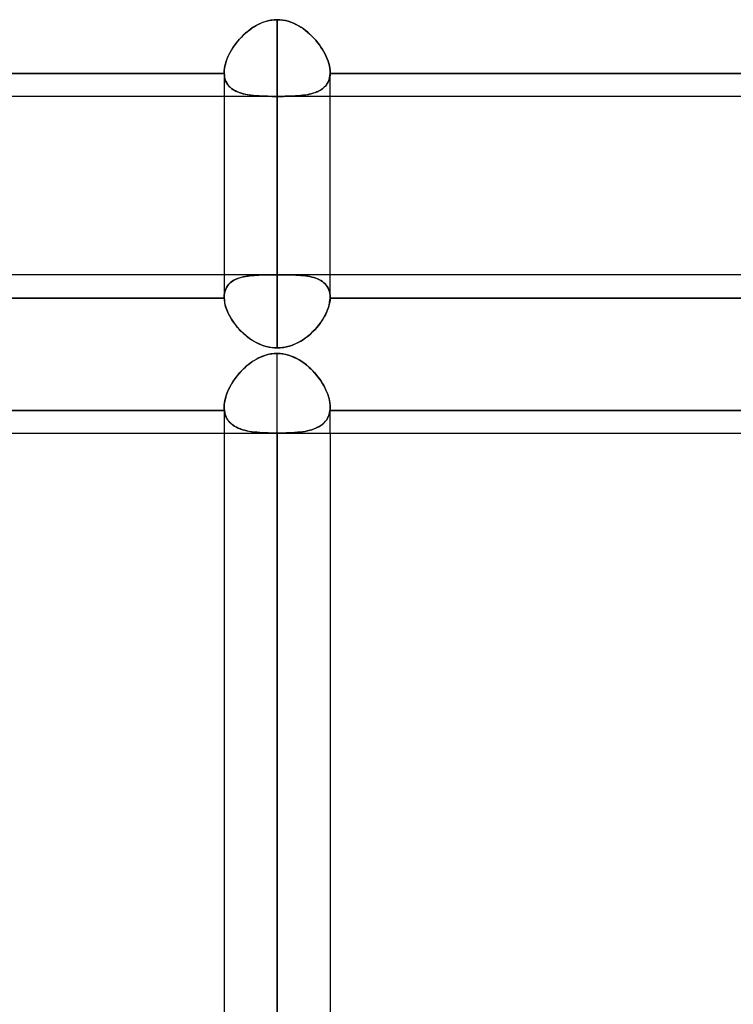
# Model space of a CAD drawing. Header units: millimetres. Extents: x -81 to 97, y -215 to 215.
# Tile 8 of 74: x 13 to 23, y -130 to -116. Entities that reach past the tile are written whole.
import ezdxf

# ---------------------------------------------------------------- set-up
doc = ezdxf.new("R2010")
doc.units = ezdxf.units.MM
doc.layers.add('MAIN-1', color=7, linetype='Continuous')
doc.layers.add('MAIN-2', color=7, linetype='Continuous')

msp = doc.modelspace()

# ---------------------------------------------------------------- linework, layer by layer
at = {"layer": 'MAIN-1'}
for p, q in [((25.256, -117.335), (1.716, -117.335)), ((15.694, -117.335), (15.694, -120.224)), ((16.456, -120.954), (16.456, -117.335)), ((17.219, -120.224), (17.219, -117.335)), ((15.694, -119.9), (8.419, -119.9)), ((24.494, -119.9), (17.219, -119.9)), ((15.694, -120.235), (8.419, -120.235)), ((15.694, -120.225), (15.694, -120.224)), ((15.694, -120.227), (15.694, -120.225)), ((15.694, -120.228), (15.694, -120.227)), ((15.694, -120.23), (15.694, -120.228)), ((15.694, -120.232), (15.694, -120.23)), ((15.694, -120.233), (15.694, -120.232)), ((15.694, -120.235), (15.694, -120.233)), ((15.696, -120.267), (15.694, -120.235)), ((15.701, -120.301), (15.696, -120.267)), ((15.709, -120.335), (15.701, -120.301)), ((15.719, -120.37), (15.709, -120.335)), ((17.2, -120.351), (17.19, -120.382)), ((17.207, -120.321), (17.2, -120.351)), ((17.213, -120.292), (17.207, -120.321)), ((17.217, -120.263), (17.213, -120.292)), ((17.219, -120.235), (17.217, -120.263)), ((17.219, -120.224), (17.219, -120.225)), ((17.219, -120.225), (17.219, -120.227)), ((17.219, -120.227), (17.219, -120.229)), ((17.219, -120.229), (17.219, -120.231)), ((17.219, -120.231), (17.219, -120.233)), ((17.219, -120.233), (17.219, -120.235)), ((24.494, -120.235), (17.219, -120.235)), ((15.731, -120.406), (15.719, -120.37)), ((15.746, -120.441), (15.731, -120.406)), ((15.764, -120.477), (15.746, -120.441)), ((15.783, -120.513), (15.764, -120.477)), ((17.15, -120.476), (17.133, -120.507)), ((17.165, -120.444), (17.15, -120.476)), ((17.178, -120.413), (17.165, -120.444)), ((17.19, -120.382), (17.178, -120.413)), ((15.805, -120.549), (15.783, -120.513)), ((15.828, -120.584), (15.805, -120.549)), ((15.854, -120.618), (15.828, -120.584)), ((15.881, -120.652), (15.854, -120.618)), ((17.051, -120.629), (17.027, -120.658)), ((17.074, -120.599), (17.051, -120.629)), ((17.095, -120.568), (17.074, -120.599)), ((17.115, -120.538), (17.095, -120.568)), ((17.133, -120.507), (17.115, -120.538)), ((15.91, -120.685), (15.881, -120.652)), ((15.94, -120.717), (15.91, -120.685)), ((15.973, -120.747), (15.94, -120.717)), ((16.006, -120.776), (15.973, -120.747)), ((16.041, -120.804), (16.006, -120.776)), ((16.917, -120.767), (16.887, -120.792)), ((16.947, -120.741), (16.917, -120.767)), ((16.974, -120.714), (16.947, -120.741)), ((17.001, -120.687), (16.974, -120.714)), ((17.027, -120.658), (17.001, -120.687)), ((16.078, -120.83), (16.041, -120.804)), ((16.116, -120.854), (16.078, -120.83)), ((16.155, -120.876), (16.116, -120.854)), ((16.196, -120.896), (16.155, -120.876)), ((16.237, -120.913), (16.196, -120.896)), ((16.279, -120.927), (16.237, -120.913)), ((16.648, -120.923), (16.61, -120.934)), ((16.685, -120.909), (16.648, -120.923)), ((16.721, -120.894), (16.685, -120.909)), ((16.756, -120.877), (16.721, -120.894)), ((16.79, -120.858), (16.756, -120.877)), ((16.824, -120.837), (16.79, -120.858)), ((16.856, -120.815), (16.824, -120.837)), ((16.887, -120.792), (16.856, -120.815)), ((16.323, -120.939), (16.279, -120.927)), ((16.367, -120.947), (16.323, -120.939)), ((16.412, -120.952), (16.367, -120.947)), ((16.456, -120.954), (16.412, -120.952)), ((16.495, -120.953), (16.456, -120.954)), ((16.534, -120.949), (16.495, -120.953)), ((16.572, -120.943), (16.534, -120.949)), ((16.61, -120.934), (16.572, -120.943)), ((25.256, -122.187), (1.716, -122.187)), ((15.694, -122.187), (15.694, -167.75)), ((16.456, -168.512), (16.456, -122.187)), ((17.219, -122.187), (17.219, -167.75))]:
    msp.add_line(p, q, dxfattribs=at)
at = {"layer": 'MAIN-2'}
for p, q in [((16.321, -116.244), (16.277, -116.257)), ((16.303, -116.249), (16.341, -116.239)), ((16.365, -116.235), (16.321, -116.244)), ((16.341, -116.239), (16.379, -116.233)), ((16.411, -116.229), (16.365, -116.235)), ((16.379, -116.233), (16.418, -116.229)), ((16.456, -116.227), (16.411, -116.229)), ((16.418, -116.229), (16.456, -116.227)), ((16.456, -116.227), (16.496, -116.229)), ((16.456, -119.9), (16.456, -116.227)), ((16.456, -116.227), (16.456, -119.9)), ((16.496, -116.229), (16.456, -116.227)), ((16.496, -116.229), (16.536, -116.233)), ((16.536, -116.233), (16.496, -116.229)), ((16.536, -116.233), (16.576, -116.24)), ((16.576, -116.24), (16.536, -116.233)), ((16.576, -116.24), (16.615, -116.25)), ((16.615, -116.25), (16.576, -116.24)), ((16.03, -116.396), (16.061, -116.372)), ((16.074, -116.362), (16.038, -116.39)), ((16.061, -116.372), (16.093, -116.349)), ((16.112, -116.336), (16.074, -116.362)), ((16.093, -116.349), (16.125, -116.328)), ((16.152, -116.312), (16.112, -116.336)), ((16.125, -116.328), (16.159, -116.308)), ((16.192, -116.291), (16.152, -116.312)), ((16.159, -116.308), (16.194, -116.29)), ((16.234, -116.272), (16.192, -116.291)), ((16.194, -116.29), (16.229, -116.274)), ((16.229, -116.274), (16.266, -116.26)), ((16.277, -116.257), (16.234, -116.272)), ((16.266, -116.26), (16.303, -116.249)), ((16.615, -116.25), (16.653, -116.262)), ((16.654, -116.263), (16.615, -116.25)), ((16.653, -116.262), (16.69, -116.277)), ((16.692, -116.278), (16.654, -116.263)), ((16.69, -116.277), (16.726, -116.294)), ((16.728, -116.295), (16.692, -116.278)), ((16.726, -116.294), (16.762, -116.313)), ((16.764, -116.314), (16.728, -116.295)), ((16.762, -116.313), (16.796, -116.334)), ((16.799, -116.335), (16.764, -116.314)), ((16.796, -116.334), (16.83, -116.356)), ((16.833, -116.358), (16.799, -116.335)), ((16.83, -116.356), (16.863, -116.381)), ((16.865, -116.382), (16.833, -116.358)), ((16.863, -116.381), (16.895, -116.406)), ((16.897, -116.408), (16.865, -116.382)), ((15.906, -116.516), (15.877, -116.551)), ((15.889, -116.536), (15.915, -116.506)), ((15.936, -116.483), (15.906, -116.516)), ((15.915, -116.506), (15.942, -116.477)), ((15.969, -116.45), (15.936, -116.483)), ((15.942, -116.477), (15.971, -116.448)), ((16.002, -116.419), (15.969, -116.45)), ((15.971, -116.448), (16, -116.421)), ((16, -116.421), (16.03, -116.396)), ((16.038, -116.39), (16.002, -116.419)), ((16.895, -116.406), (16.926, -116.434)), ((16.927, -116.435), (16.897, -116.408)), ((16.926, -116.434), (16.956, -116.463)), ((16.957, -116.463), (16.927, -116.435)), ((16.956, -116.463), (16.985, -116.493)), ((16.985, -116.493), (16.957, -116.463)), ((16.985, -116.493), (17.013, -116.524)), ((17.013, -116.523), (16.985, -116.493)), ((17.039, -116.555), (17.013, -116.523)), ((17.013, -116.524), (17.039, -116.555)), ((15.801, -116.659), (15.779, -116.697)), ((15.779, -116.698), (15.798, -116.664)), ((15.798, -116.664), (15.818, -116.632)), ((15.824, -116.623), (15.801, -116.659)), ((15.818, -116.632), (15.841, -116.599)), ((15.85, -116.586), (15.824, -116.623)), ((15.841, -116.599), (15.864, -116.567)), ((15.877, -116.551), (15.85, -116.586)), ((15.864, -116.567), (15.889, -116.536)), ((17.039, -116.555), (17.064, -116.588)), ((17.064, -116.587), (17.039, -116.555)), ((17.087, -116.621), (17.064, -116.587)), ((17.064, -116.588), (17.087, -116.621)), ((17.087, -116.621), (17.109, -116.655)), ((17.109, -116.655), (17.087, -116.621)), ((17.109, -116.655), (17.129, -116.689)), ((17.129, -116.689), (17.109, -116.655)), ((15.728, -116.81), (15.716, -116.847)), ((15.721, -116.831), (15.733, -116.798)), ((15.743, -116.772), (15.728, -116.81)), ((15.733, -116.798), (15.746, -116.764)), ((15.76, -116.734), (15.743, -116.772)), ((15.746, -116.764), (15.762, -116.731)), ((15.779, -116.697), (15.76, -116.734)), ((15.762, -116.731), (15.779, -116.698)), ((17.129, -116.689), (17.147, -116.723)), ((17.147, -116.723), (17.129, -116.689)), ((17.147, -116.723), (17.163, -116.758)), ((17.163, -116.758), (17.147, -116.723)), ((17.163, -116.758), (17.178, -116.792)), ((17.178, -116.792), (17.163, -116.758)), ((17.178, -116.792), (17.19, -116.826)), ((17.19, -116.826), (17.178, -116.792)), ((15.695, -116.955), (15.694, -116.989)), ((15.699, -116.92), (15.695, -116.955)), ((15.695, -116.958), (15.698, -116.928)), ((15.698, -116.928), (15.704, -116.896)), ((15.706, -116.884), (15.699, -116.92)), ((15.704, -116.896), (15.711, -116.864)), ((15.716, -116.847), (15.706, -116.884)), ((15.711, -116.864), (15.721, -116.831)), ((17.19, -116.826), (17.2, -116.86)), ((17.2, -116.86), (17.19, -116.826)), ((17.2, -116.86), (17.208, -116.893)), ((17.208, -116.893), (17.2, -116.86)), ((17.208, -116.893), (17.214, -116.926)), ((17.214, -116.926), (17.208, -116.893)), ((17.214, -116.926), (17.218, -116.957)), ((17.218, -116.958), (17.214, -116.926)), ((15.694, -117), (8.419, -117)), ((8.419, -117), (15.694, -117)), ((15.694, -116.989), (15.695, -116.958)), ((15.694, -116.99), (15.694, -116.989)), ((15.694, -116.989), (15.694, -116.99)), ((15.694, -116.989), (15.694, -117.335)), ((15.694, -116.992), (15.694, -116.99)), ((15.694, -116.99), (15.694, -116.992)), ((15.694, -116.993), (15.694, -116.992)), ((15.694, -116.992), (15.694, -116.993)), ((15.694, -116.995), (15.694, -116.993)), ((15.694, -116.993), (15.694, -116.995)), ((15.694, -116.996), (15.694, -116.995)), ((15.694, -116.995), (15.694, -116.996)), ((15.694, -116.998), (15.694, -116.996)), ((15.694, -116.996), (15.694, -116.998)), ((15.694, -117), (15.694, -116.998)), ((15.694, -116.998), (15.694, -117)), ((15.694, -117), (15.696, -117.027)), ((15.696, -117.031), (15.694, -117)), ((15.696, -117.027), (15.699, -117.053)), ((15.701, -117.061), (15.696, -117.031)), ((15.699, -117.053), (15.705, -117.078)), ((15.709, -117.089), (15.701, -117.061)), ((15.705, -117.078), (15.713, -117.101)), ((15.719, -117.115), (15.709, -117.089)), ((17.194, -117.116), (17.204, -117.089)), ((17.207, -117.078), (17.2, -117.102)), ((17.204, -117.089), (17.211, -117.061)), ((17.213, -117.053), (17.207, -117.078)), ((17.211, -117.061), (17.216, -117.031)), ((17.217, -117.027), (17.213, -117.053)), ((17.216, -117.031), (17.219, -117)), ((17.219, -117), (17.217, -117.027)), ((17.218, -116.957), (17.219, -116.988)), ((17.219, -116.988), (17.218, -116.958)), ((17.219, -116.988), (17.219, -116.99)), ((17.219, -116.99), (17.219, -116.988)), ((17.219, -117.335), (17.219, -116.989)), ((17.219, -116.99), (17.219, -116.992)), ((17.219, -116.992), (17.219, -116.99)), ((17.219, -116.992), (17.219, -116.994)), ((17.219, -116.994), (17.219, -116.992)), ((17.219, -116.994), (17.219, -116.996)), ((17.219, -116.996), (17.219, -116.994)), ((17.219, -116.996), (17.219, -116.998)), ((17.219, -116.998), (17.219, -116.996)), ((17.219, -116.998), (17.219, -117)), ((17.219, -117), (17.219, -116.998)), ((24.494, -117), (17.219, -117)), ((17.219, -117), (24.494, -117)), ((15.713, -117.101), (15.722, -117.124)), ((15.731, -117.14), (15.719, -117.115)), ((15.722, -117.124), (15.734, -117.145)), ((15.746, -117.163), (15.731, -117.14)), ((15.734, -117.145), (15.747, -117.165)), ((15.764, -117.185), (15.746, -117.163)), ((15.747, -117.165), (15.762, -117.183)), ((15.762, -117.183), (15.779, -117.2)), ((15.783, -117.204), (15.764, -117.185)), ((15.779, -117.2), (15.797, -117.216)), ((15.805, -117.222), (15.783, -117.204)), ((15.797, -117.216), (15.817, -117.231)), ((15.828, -117.238), (15.805, -117.222)), ((15.817, -117.231), (15.838, -117.244)), ((15.854, -117.253), (15.828, -117.238)), ((17.095, -117.231), (17.074, -117.245)), ((17.084, -117.239), (17.107, -117.222)), ((17.115, -117.217), (17.095, -117.231)), ((17.107, -117.222), (17.129, -117.205)), ((17.133, -117.201), (17.115, -117.217)), ((17.129, -117.205), (17.149, -117.185)), ((17.15, -117.184), (17.133, -117.201)), ((17.149, -117.185), (17.166, -117.164)), ((17.165, -117.165), (17.15, -117.184)), ((17.178, -117.145), (17.165, -117.165)), ((17.166, -117.164), (17.181, -117.141)), ((17.19, -117.124), (17.178, -117.145)), ((17.181, -117.141), (17.194, -117.116)), ((17.2, -117.102), (17.19, -117.124)), ((15.838, -117.244), (15.861, -117.256)), ((15.881, -117.266), (15.854, -117.253)), ((15.861, -117.256), (15.885, -117.267)), ((15.91, -117.277), (15.881, -117.266)), ((15.885, -117.267), (15.91, -117.277)), ((15.91, -117.277), (15.937, -117.286)), ((15.94, -117.287), (15.91, -117.277)), ((15.937, -117.286), (15.965, -117.294)), ((15.973, -117.296), (15.94, -117.287)), ((15.965, -117.294), (15.994, -117.3)), ((16.006, -117.303), (15.973, -117.296)), ((15.994, -117.3), (16.024, -117.306)), ((16.041, -117.309), (16.006, -117.303)), ((16.024, -117.306), (16.055, -117.311)), ((16.078, -117.315), (16.041, -117.309)), ((16.055, -117.311), (16.088, -117.316)), ((16.116, -117.319), (16.078, -117.315)), ((16.088, -117.316), (16.121, -117.319)), ((16.155, -117.322), (16.116, -117.319)), ((16.121, -117.319), (16.155, -117.322)), ((16.155, -117.322), (16.19, -117.325)), ((16.196, -117.325), (16.155, -117.322)), ((16.19, -117.325), (16.227, -117.327)), ((16.237, -117.327), (16.196, -117.325)), ((16.227, -117.327), (16.264, -117.328)), ((16.279, -117.329), (16.237, -117.327)), ((16.264, -117.328), (16.301, -117.329)), ((16.323, -117.33), (16.279, -117.329)), ((16.301, -117.329), (16.34, -117.33)), ((16.367, -117.331), (16.323, -117.33)), ((16.34, -117.33), (16.378, -117.331)), ((16.412, -117.331), (16.367, -117.331)), ((16.378, -117.331), (16.417, -117.331)), ((16.456, -117.331), (16.412, -117.331)), ((16.417, -117.331), (16.456, -117.331)), ((16.456, -117.331), (16.456, -120.954)), ((16.495, -117.331), (16.456, -117.331)), ((16.456, -117.331), (16.5, -117.331)), ((16.534, -117.331), (16.495, -117.331)), ((16.5, -117.331), (16.545, -117.331)), ((16.572, -117.33), (16.534, -117.331)), ((16.545, -117.331), (16.589, -117.33)), ((16.61, -117.329), (16.572, -117.33)), ((16.589, -117.33), (16.632, -117.329)), ((16.648, -117.328), (16.61, -117.329)), ((16.632, -117.329), (16.675, -117.327)), ((16.685, -117.327), (16.648, -117.328)), ((16.675, -117.327), (16.716, -117.325)), ((16.721, -117.325), (16.685, -117.327)), ((16.716, -117.325), (16.756, -117.322)), ((16.756, -117.322), (16.721, -117.325)), ((16.79, -117.319), (16.756, -117.322)), ((16.756, -117.322), (16.795, -117.319)), ((16.824, -117.316), (16.79, -117.319)), ((16.795, -117.319), (16.833, -117.315)), ((16.856, -117.312), (16.824, -117.316)), ((16.833, -117.315), (16.87, -117.31)), ((16.887, -117.307), (16.856, -117.312)), ((16.87, -117.31), (16.905, -117.303)), ((16.917, -117.301), (16.887, -117.307)), ((16.905, -117.303), (16.939, -117.296)), ((16.947, -117.294), (16.917, -117.301)), ((16.939, -117.296), (16.971, -117.287)), ((16.974, -117.286), (16.947, -117.294)), ((16.971, -117.287), (17.002, -117.277)), ((17.001, -117.278), (16.974, -117.286)), ((17.027, -117.268), (17.001, -117.278)), ((17.002, -117.277), (17.031, -117.266)), ((17.051, -117.257), (17.027, -117.268)), ((17.031, -117.266), (17.058, -117.253)), ((17.074, -117.245), (17.051, -117.257)), ((17.058, -117.253), (17.084, -117.239)), ((17.219, -119.9), (15.694, -119.9)), ((15.969, -119.929), (15.936, -119.938)), ((15.942, -119.936), (15.971, -119.929)), ((16.002, -119.923), (15.969, -119.929)), ((15.971, -119.929), (16, -119.923)), ((16, -119.923), (16.03, -119.918)), ((16.038, -119.917), (16.002, -119.923)), ((16.03, -119.918), (16.061, -119.914)), ((16.074, -119.913), (16.038, -119.917)), ((16.061, -119.914), (16.093, -119.911)), ((16.112, -119.909), (16.074, -119.913)), ((16.093, -119.911), (16.125, -119.908)), ((16.152, -119.906), (16.112, -119.909)), ((16.125, -119.908), (16.159, -119.906)), ((16.192, -119.904), (16.152, -119.906)), ((16.159, -119.906), (16.194, -119.904)), ((16.234, -119.903), (16.192, -119.904)), ((16.194, -119.904), (16.229, -119.903)), ((16.229, -119.903), (16.266, -119.902)), ((16.277, -119.902), (16.234, -119.903)), ((16.266, -119.902), (16.303, -119.901)), ((16.321, -119.901), (16.277, -119.902)), ((16.303, -119.901), (16.341, -119.901)), ((16.365, -119.9), (16.321, -119.901)), ((16.341, -119.901), (16.379, -119.9)), ((16.411, -119.9), (16.365, -119.9)), ((16.379, -119.9), (16.418, -119.9)), ((16.456, -119.9), (16.411, -119.9)), ((16.418, -119.9), (16.456, -119.9)), ((16.496, -119.9), (16.456, -119.9)), ((16.456, -119.9), (16.496, -119.9)), ((16.536, -119.9), (16.496, -119.9)), ((16.496, -119.9), (16.536, -119.9)), ((16.576, -119.901), (16.536, -119.9)), ((16.536, -119.9), (16.576, -119.901)), ((16.615, -119.901), (16.576, -119.901)), ((16.576, -119.901), (16.615, -119.901)), ((16.654, -119.902), (16.615, -119.901)), ((16.615, -119.901), (16.653, -119.902)), ((16.653, -119.902), (16.69, -119.903)), ((16.692, -119.903), (16.654, -119.902)), ((16.69, -119.903), (16.726, -119.904)), ((16.728, -119.904), (16.692, -119.903)), ((16.726, -119.904), (16.762, -119.906)), ((16.764, -119.906), (16.728, -119.904)), ((16.762, -119.906), (16.797, -119.909)), ((16.799, -119.909), (16.764, -119.906)), ((16.797, -119.909), (16.83, -119.912)), ((16.833, -119.912), (16.799, -119.909)), ((16.83, -119.912), (16.863, -119.916)), ((16.865, -119.916), (16.833, -119.912)), ((16.863, -119.916), (16.895, -119.92)), ((16.897, -119.92), (16.865, -119.916)), ((16.895, -119.92), (16.926, -119.926)), ((16.927, -119.926), (16.897, -119.92)), ((16.926, -119.926), (16.957, -119.932)), ((16.957, -119.933), (16.927, -119.926)), ((15.743, -120.058), (15.728, -120.081)), ((15.733, -120.074), (15.746, -120.054)), ((15.76, -120.037), (15.743, -120.058)), ((15.746, -120.054), (15.762, -120.035)), ((15.779, -120.018), (15.76, -120.037)), ((15.762, -120.035), (15.779, -120.018)), ((15.801, -120), (15.779, -120.018)), ((15.779, -120.018), (15.798, -120.002)), ((15.798, -120.002), (15.818, -119.988)), ((15.824, -119.984), (15.801, -120)), ((15.818, -119.988), (15.841, -119.975)), ((15.85, -119.97), (15.824, -119.984)), ((15.841, -119.975), (15.864, -119.963)), ((15.877, -119.958), (15.85, -119.97)), ((15.864, -119.963), (15.889, -119.953)), ((15.906, -119.947), (15.877, -119.958)), ((15.889, -119.953), (15.915, -119.944)), ((15.936, -119.938), (15.906, -119.947)), ((15.915, -119.944), (15.942, -119.936)), ((16.957, -119.932), (16.985, -119.94)), ((16.985, -119.94), (16.957, -119.933)), ((17.013, -119.949), (16.985, -119.94)), ((16.985, -119.94), (17.013, -119.949)), ((17.039, -119.959), (17.013, -119.949)), ((17.013, -119.949), (17.039, -119.959)), ((17.064, -119.971), (17.039, -119.959)), ((17.039, -119.959), (17.064, -119.971)), ((17.087, -119.984), (17.064, -119.971)), ((17.064, -119.971), (17.087, -119.984)), ((17.109, -119.998), (17.087, -119.984)), ((17.087, -119.984), (17.109, -119.998)), ((17.129, -120.014), (17.109, -119.998)), ((17.109, -119.998), (17.129, -120.014)), ((17.147, -120.031), (17.129, -120.014)), ((17.129, -120.014), (17.147, -120.031)), ((17.163, -120.05), (17.147, -120.031)), ((17.147, -120.031), (17.163, -120.05)), ((17.178, -120.07), (17.163, -120.05)), ((17.163, -120.05), (17.178, -120.071)), ((17.19, -120.092), (17.178, -120.07)), ((17.178, -120.071), (17.19, -120.092)), ((15.695, -120.192), (15.694, -120.224)), ((15.694, -120.224), (15.695, -120.195)), ((15.699, -120.162), (15.695, -120.192)), ((15.695, -120.195), (15.698, -120.169)), ((15.698, -120.169), (15.704, -120.143)), ((15.706, -120.133), (15.699, -120.162)), ((15.704, -120.143), (15.711, -120.119)), ((15.716, -120.106), (15.706, -120.133)), ((15.711, -120.119), (15.721, -120.096)), ((15.728, -120.081), (15.716, -120.106)), ((15.721, -120.096), (15.733, -120.074)), ((17.2, -120.116), (17.19, -120.092)), ((17.19, -120.092), (17.2, -120.116)), ((17.208, -120.141), (17.2, -120.116)), ((17.2, -120.116), (17.208, -120.141)), ((17.214, -120.167), (17.208, -120.141)), ((17.208, -120.141), (17.214, -120.167)), ((17.218, -120.195), (17.214, -120.167)), ((17.214, -120.167), (17.218, -120.195)), ((17.219, -120.224), (17.218, -120.195)), ((17.218, -120.195), (17.219, -120.224)), ((8.419, -120.235), (15.694, -120.235)), ((15.694, -120.224), (15.694, -120.225)), ((15.694, -120.225), (15.694, -120.227)), ((15.694, -120.227), (15.694, -120.228)), ((15.694, -120.228), (15.694, -120.23)), ((15.694, -120.23), (15.694, -120.232)), ((15.694, -120.232), (15.694, -120.233)), ((15.694, -120.233), (15.694, -120.235)), ((15.694, -120.235), (15.696, -120.263)), ((15.696, -120.263), (15.699, -120.292)), ((15.699, -120.292), (15.705, -120.321)), ((15.705, -120.321), (15.713, -120.351)), ((15.713, -120.351), (15.722, -120.381)), ((17.194, -120.37), (17.204, -120.335)), ((17.204, -120.335), (17.211, -120.301)), ((17.211, -120.301), (17.216, -120.267)), ((17.216, -120.267), (17.219, -120.235)), ((17.219, -120.225), (17.219, -120.224)), ((17.219, -120.227), (17.219, -120.225)), ((17.219, -120.229), (17.219, -120.227)), ((17.219, -120.231), (17.219, -120.229)), ((17.219, -120.233), (17.219, -120.231)), ((17.219, -120.235), (17.219, -120.233)), ((17.219, -120.235), (24.494, -120.235)), ((15.722, -120.381), (15.734, -120.412)), ((15.734, -120.412), (15.747, -120.444)), ((15.747, -120.444), (15.762, -120.475)), ((15.762, -120.475), (15.779, -120.506)), ((17.129, -120.514), (17.149, -120.478)), ((17.149, -120.478), (17.166, -120.442)), ((17.166, -120.442), (17.181, -120.406)), ((17.181, -120.406), (17.194, -120.37)), ((15.779, -120.506), (15.797, -120.537)), ((15.797, -120.537), (15.817, -120.567)), ((15.817, -120.567), (15.838, -120.598)), ((15.838, -120.598), (15.861, -120.628)), ((15.861, -120.628), (15.885, -120.657)), ((17.031, -120.653), (17.058, -120.619)), ((17.058, -120.619), (17.084, -120.585)), ((17.084, -120.585), (17.107, -120.549)), ((17.107, -120.549), (17.129, -120.514)), ((15.885, -120.657), (15.91, -120.686)), ((15.91, -120.686), (15.937, -120.713)), ((15.937, -120.713), (15.965, -120.74)), ((15.965, -120.74), (15.994, -120.766)), ((15.994, -120.766), (16.024, -120.791)), ((16.87, -120.805), (16.905, -120.777)), ((16.905, -120.777), (16.939, -120.748)), ((16.939, -120.748), (16.971, -120.718)), ((16.971, -120.718), (17.002, -120.686)), ((17.002, -120.686), (17.031, -120.653)), ((16.024, -120.791), (16.055, -120.814)), ((16.055, -120.814), (16.088, -120.836)), ((16.088, -120.836), (16.121, -120.857)), ((16.121, -120.857), (16.155, -120.876)), ((16.155, -120.876), (16.19, -120.893)), ((16.19, -120.893), (16.227, -120.909)), ((16.227, -120.909), (16.264, -120.922)), ((16.264, -120.922), (16.301, -120.934)), ((16.632, -120.928), (16.675, -120.913)), ((16.675, -120.913), (16.716, -120.896)), ((16.716, -120.896), (16.756, -120.877)), ((16.756, -120.877), (16.795, -120.855)), ((16.795, -120.855), (16.833, -120.831)), ((16.833, -120.831), (16.87, -120.805)), ((16.277, -121.062), (16.234, -121.078)), ((16.266, -121.066), (16.303, -121.054)), ((16.321, -121.05), (16.277, -121.062)), ((16.301, -120.934), (16.34, -120.942)), ((16.303, -121.054), (16.341, -121.045)), ((16.365, -121.04), (16.321, -121.05)), ((16.34, -120.942), (16.378, -120.949)), ((16.341, -121.045), (16.379, -121.038)), ((16.411, -121.035), (16.365, -121.04)), ((16.378, -120.949), (16.417, -120.953)), ((16.379, -121.038), (16.418, -121.034)), ((16.456, -121.033), (16.411, -121.035)), ((16.417, -120.953), (16.456, -120.954)), ((16.418, -121.034), (16.456, -121.033)), ((16.456, -120.954), (16.5, -120.952)), ((16.456, -121.033), (16.492, -121.034)), ((16.456, -166.988), (16.456, -121.033)), ((16.498, -121.034), (16.456, -121.033)), ((16.492, -121.034), (16.529, -121.038)), ((16.539, -121.039), (16.498, -121.034)), ((16.5, -120.952), (16.545, -120.947)), ((16.529, -121.038), (16.565, -121.044)), ((16.58, -121.047), (16.539, -121.039)), ((16.545, -120.947), (16.589, -120.939)), ((16.565, -121.044), (16.601, -121.052)), ((16.62, -121.058), (16.58, -121.047)), ((16.589, -120.939), (16.632, -120.928)), ((16.601, -121.052), (16.635, -121.062)), ((16.66, -121.071), (16.62, -121.058)), ((16.635, -121.062), (16.67, -121.075)), ((16, -121.228), (16.03, -121.202)), ((16.038, -121.196), (16.002, -121.226)), ((16.03, -121.202), (16.061, -121.178)), ((16.074, -121.168), (16.038, -121.196)), ((16.061, -121.178), (16.093, -121.155)), ((16.112, -121.142), (16.074, -121.168)), ((16.093, -121.155), (16.125, -121.134)), ((16.152, -121.118), (16.112, -121.142)), ((16.125, -121.134), (16.159, -121.114)), ((16.192, -121.097), (16.152, -121.118)), ((16.159, -121.114), (16.194, -121.096)), ((16.234, -121.078), (16.192, -121.097)), ((16.194, -121.096), (16.229, -121.08)), ((16.229, -121.08), (16.266, -121.066)), ((16.699, -121.087), (16.66, -121.071)), ((16.67, -121.075), (16.703, -121.089)), ((16.737, -121.105), (16.699, -121.087)), ((16.703, -121.089), (16.736, -121.105)), ((16.736, -121.105), (16.768, -121.122)), ((16.774, -121.126), (16.737, -121.105)), ((16.768, -121.122), (16.8, -121.142)), ((16.81, -121.148), (16.774, -121.126)), ((16.8, -121.142), (16.83, -121.162)), ((16.844, -121.172), (16.81, -121.148)), ((16.83, -121.162), (16.86, -121.184)), ((16.877, -121.198), (16.844, -121.172)), ((16.86, -121.184), (16.89, -121.208)), ((16.909, -121.225), (16.877, -121.198)), ((15.864, -121.375), (15.889, -121.344)), ((15.906, -121.324), (15.877, -121.359)), ((15.889, -121.344), (15.915, -121.313)), ((15.936, -121.29), (15.906, -121.324)), ((15.915, -121.313), (15.942, -121.284)), ((15.969, -121.257), (15.936, -121.29)), ((15.942, -121.284), (15.971, -121.255)), ((16.002, -121.226), (15.969, -121.257)), ((15.971, -121.255), (16, -121.228)), ((16.89, -121.208), (16.918, -121.233)), ((16.941, -121.254), (16.909, -121.225)), ((16.918, -121.233), (16.946, -121.259)), ((16.971, -121.284), (16.941, -121.254)), ((16.946, -121.259), (16.972, -121.286)), ((16.999, -121.315), (16.971, -121.284)), ((16.972, -121.286), (16.998, -121.314)), ((16.998, -121.314), (17.023, -121.343)), ((17.027, -121.348), (16.999, -121.315)), ((17.023, -121.343), (17.046, -121.372)), ((17.053, -121.382), (17.027, -121.348)), ((15.801, -121.469), (15.779, -121.507)), ((15.779, -121.508), (15.798, -121.474)), ((15.798, -121.474), (15.818, -121.441)), ((15.824, -121.431), (15.801, -121.469)), ((15.818, -121.441), (15.841, -121.408)), ((15.85, -121.395), (15.824, -121.431)), ((15.841, -121.408), (15.864, -121.375)), ((15.877, -121.359), (15.85, -121.395)), ((17.046, -121.372), (17.068, -121.402)), ((17.078, -121.416), (17.053, -121.382)), ((17.068, -121.402), (17.089, -121.433)), ((17.101, -121.452), (17.078, -121.416)), ((17.089, -121.433), (17.109, -121.464)), ((17.122, -121.488), (17.101, -121.452)), ((17.109, -121.464), (17.127, -121.496)), ((17.142, -121.524), (17.122, -121.488)), ((15.728, -121.622), (15.716, -121.66)), ((15.721, -121.644), (15.733, -121.61)), ((15.743, -121.584), (15.728, -121.622)), ((15.733, -121.61), (15.746, -121.576)), ((15.76, -121.545), (15.743, -121.584)), ((15.746, -121.576), (15.762, -121.542)), ((15.779, -121.507), (15.76, -121.545)), ((15.762, -121.542), (15.779, -121.508)), ((17.127, -121.496), (17.144, -121.528)), ((17.159, -121.56), (17.142, -121.524)), ((17.144, -121.528), (17.159, -121.56)), ((17.159, -121.56), (17.173, -121.592)), ((17.175, -121.597), (17.159, -121.56)), ((17.173, -121.592), (17.185, -121.623)), ((17.188, -121.633), (17.175, -121.597)), ((17.185, -121.623), (17.195, -121.655)), ((17.199, -121.669), (17.188, -121.633)), ((15.695, -121.772), (15.694, -121.807)), ((15.699, -121.735), (15.695, -121.772)), ((15.695, -121.776), (15.698, -121.744)), ((15.698, -121.744), (15.704, -121.711)), ((15.706, -121.698), (15.699, -121.735)), ((15.704, -121.711), (15.711, -121.678)), ((15.716, -121.66), (15.706, -121.698)), ((15.711, -121.678), (15.721, -121.644)), ((17.195, -121.655), (17.203, -121.686)), ((17.208, -121.704), (17.199, -121.669)), ((17.203, -121.686), (17.21, -121.717)), ((17.214, -121.739), (17.208, -121.704)), ((17.21, -121.717), (17.215, -121.748)), ((17.217, -121.773), (17.214, -121.739)), ((17.215, -121.748), (17.218, -121.777)), ((17.219, -121.806), (17.217, -121.773)), ((8.416, -121.852), (15.696, -121.852)), ((15.696, -121.852), (8.416, -121.852)), ((15.694, -121.807), (15.695, -121.776)), ((15.694, -121.807), (15.694, -121.814)), ((15.694, -121.814), (15.694, -121.807)), ((15.694, -121.807), (15.694, -122.187)), ((15.694, -121.814), (15.694, -121.82)), ((15.694, -121.82), (15.694, -121.814)), ((15.694, -121.82), (15.694, -121.827)), ((15.694, -121.827), (15.694, -121.82)), ((15.694, -121.827), (15.695, -121.833)), ((15.695, -121.833), (15.694, -121.827)), ((15.695, -121.833), (15.695, -121.84)), ((15.695, -121.84), (15.695, -121.833)), ((15.695, -121.84), (15.696, -121.846)), ((15.696, -121.846), (15.695, -121.84)), ((15.696, -121.846), (15.696, -121.852)), ((15.696, -121.852), (15.696, -121.846)), ((15.701, -121.882), (15.696, -121.852)), ((15.696, -121.852), (15.701, -121.882)), ((15.708, -121.911), (15.701, -121.882)), ((15.701, -121.882), (15.708, -121.91)), ((15.708, -121.91), (15.718, -121.937)), ((15.718, -121.938), (15.708, -121.911)), ((17.204, -121.91), (17.195, -121.937)), ((17.195, -121.938), (17.204, -121.911)), ((17.204, -121.911), (17.211, -121.882)), ((17.211, -121.882), (17.204, -121.91)), ((17.211, -121.882), (17.216, -121.852)), ((17.216, -121.852), (17.211, -121.882)), ((17.217, -121.845), (17.216, -121.852)), ((17.216, -121.852), (17.217, -121.845)), ((17.216, -121.852), (24.496, -121.852)), ((24.496, -121.852), (17.216, -121.852)), ((17.218, -121.837), (17.217, -121.845)), ((17.217, -121.845), (17.218, -121.837)), ((17.218, -121.777), (17.219, -121.807)), ((17.219, -121.814), (17.218, -121.822)), ((17.218, -121.822), (17.219, -121.814)), ((17.218, -121.822), (17.218, -121.83)), ((17.218, -121.83), (17.218, -121.822)), ((17.218, -121.83), (17.218, -121.837)), ((17.218, -121.837), (17.218, -121.83)), ((17.219, -121.814), (17.219, -121.806)), ((17.219, -121.807), (17.219, -121.814)), ((17.219, -122.187), (17.219, -121.807)), ((15.718, -121.937), (15.729, -121.962)), ((15.73, -121.963), (15.718, -121.938)), ((15.729, -121.962), (15.743, -121.986)), ((15.744, -121.987), (15.73, -121.963)), ((15.743, -121.986), (15.759, -122.008)), ((15.76, -122.009), (15.744, -121.987)), ((15.759, -122.008), (15.778, -122.029)), ((15.778, -122.03), (15.76, -122.009)), ((15.778, -122.029), (15.798, -122.048)), ((15.799, -122.049), (15.778, -122.03)), ((15.798, -122.048), (15.82, -122.065)), ((15.821, -122.066), (15.799, -122.049)), ((17.091, -122.066), (17.114, -122.049)), ((17.114, -122.048), (17.092, -122.066)), ((17.135, -122.029), (17.114, -122.048)), ((17.114, -122.049), (17.134, -122.03)), ((17.134, -122.03), (17.152, -122.009)), ((17.153, -122.009), (17.135, -122.029)), ((17.152, -122.009), (17.169, -121.987)), ((17.169, -121.987), (17.153, -122.009)), ((17.169, -121.987), (17.183, -121.963)), ((17.183, -121.963), (17.169, -121.987)), ((17.195, -121.937), (17.183, -121.963)), ((17.183, -121.963), (17.195, -121.938)), ((15.82, -122.065), (15.843, -122.081)), ((15.845, -122.082), (15.821, -122.066)), ((15.843, -122.081), (15.869, -122.095)), ((15.87, -122.096), (15.845, -122.082)), ((15.869, -122.095), (15.896, -122.108)), ((15.897, -122.109), (15.87, -122.096)), ((15.896, -122.108), (15.925, -122.12)), ((15.926, -122.12), (15.897, -122.109)), ((15.925, -122.12), (15.955, -122.13)), ((15.956, -122.13), (15.926, -122.12)), ((15.955, -122.13), (15.987, -122.139)), ((15.988, -122.139), (15.956, -122.13)), ((15.987, -122.139), (16.02, -122.147)), ((16.021, -122.147), (15.988, -122.139)), ((16.02, -122.147), (16.054, -122.153)), ((16.055, -122.154), (16.021, -122.147)), ((16.054, -122.153), (16.09, -122.159)), ((16.091, -122.159), (16.055, -122.154)), ((16.09, -122.159), (16.127, -122.164)), ((16.128, -122.164), (16.091, -122.159)), ((16.127, -122.164), (16.165, -122.168)), ((16.166, -122.168), (16.128, -122.164)), ((16.165, -122.168), (16.204, -122.171)), ((16.205, -122.171), (16.166, -122.168)), ((16.204, -122.171), (16.244, -122.174)), ((16.245, -122.174), (16.205, -122.171)), ((16.244, -122.174), (16.286, -122.176)), ((16.286, -122.176), (16.245, -122.174)), ((16.328, -122.177), (16.286, -122.176)), ((16.286, -122.176), (16.328, -122.177)), ((16.37, -122.178), (16.328, -122.177)), ((16.328, -122.177), (16.37, -122.178)), ((16.413, -122.179), (16.37, -122.178)), ((16.37, -122.178), (16.413, -122.179)), ((16.456, -122.179), (16.413, -122.179)), ((16.413, -122.179), (16.456, -122.179)), ((16.456, -122.179), (16.499, -122.179)), ((16.456, -122.179), (16.456, -168.512)), ((16.499, -122.179), (16.456, -122.179)), ((16.499, -122.179), (16.541, -122.178)), ((16.542, -122.178), (16.499, -122.179)), ((16.541, -122.178), (16.584, -122.177)), ((16.584, -122.177), (16.542, -122.178)), ((16.584, -122.177), (16.626, -122.176)), ((16.626, -122.176), (16.584, -122.177)), ((16.626, -122.176), (16.667, -122.174)), ((16.667, -122.174), (16.626, -122.176)), ((16.667, -122.174), (16.707, -122.171)), ((16.707, -122.171), (16.667, -122.174)), ((16.707, -122.171), (16.746, -122.168)), ((16.747, -122.168), (16.707, -122.171)), ((16.746, -122.168), (16.784, -122.164)), ((16.785, -122.164), (16.747, -122.168)), ((16.784, -122.164), (16.82, -122.16)), ((16.822, -122.159), (16.785, -122.164)), ((16.82, -122.16), (16.856, -122.154)), ((16.857, -122.154), (16.822, -122.159)), ((16.856, -122.154), (16.891, -122.147)), ((16.892, -122.147), (16.857, -122.154)), ((16.891, -122.147), (16.924, -122.139)), ((16.925, -122.139), (16.892, -122.147)), ((16.924, -122.139), (16.955, -122.131)), ((16.956, -122.13), (16.925, -122.139)), ((16.955, -122.131), (16.986, -122.12)), ((16.987, -122.12), (16.956, -122.13)), ((16.986, -122.12), (17.015, -122.109)), ((17.016, -122.109), (16.987, -122.12)), ((17.015, -122.109), (17.042, -122.096)), ((17.043, -122.096), (17.016, -122.109)), ((17.042, -122.096), (17.068, -122.082)), ((17.068, -122.081), (17.043, -122.096)), ((17.068, -122.082), (17.091, -122.066)), ((17.092, -122.066), (17.068, -122.081))]:
    msp.add_line(p, q, dxfattribs=at)

doc.saveas('drawing.dxf')
